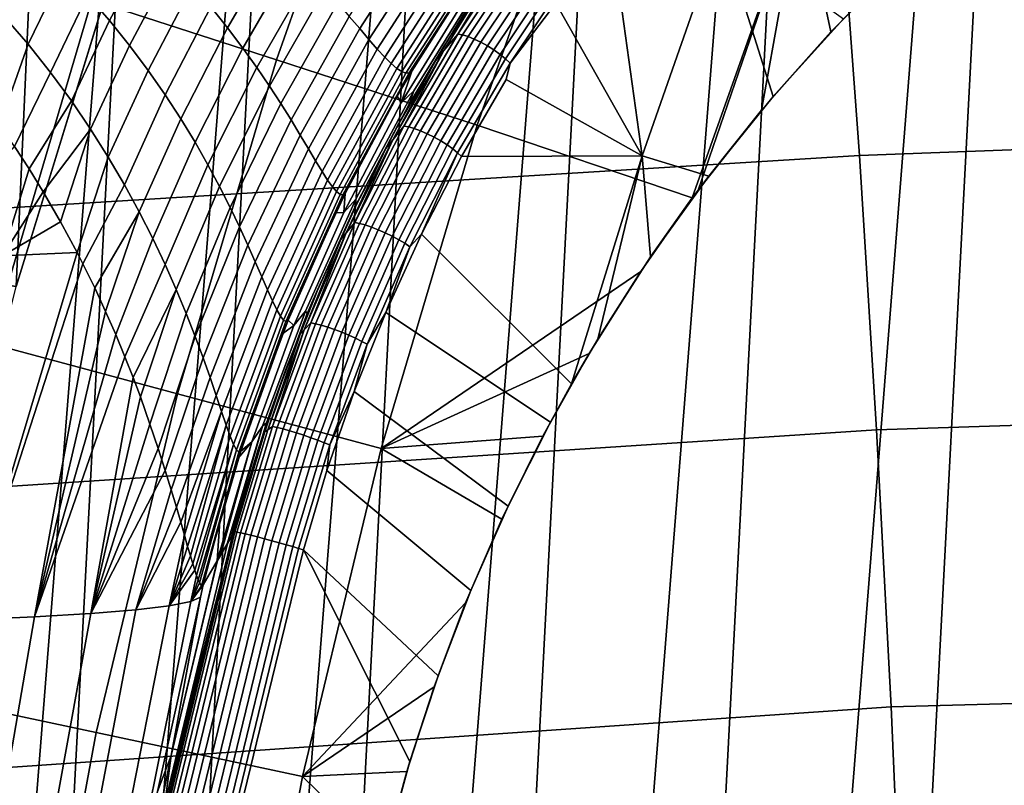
# Model space of a CAD drawing. Header units: metres. Extents: x -167 to 28, y -27 to 27.
# Tile 190 of 256: x -25 to -21.26, y 5.05 to 7.96. Entities that reach past the tile are written whole.
import ezdxf

# ---------------------------------------------------------------- set-up
doc = ezdxf.new("R2010")
doc.units = ezdxf.units.M
doc.layers.add('solid_12_065_021_XXX', color=7, linetype='CONTINUOUS')

msp = doc.modelspace()

# ---------------------------------------------------------------- linework, layer by layer
at = {"layer": 'solid_12_065_021_XXX'}
for points in [[(-21.75247, -15.305375, 0.2), (-20.033514, 17.49522, 0.2), (-19.07415, 18.536488, 0.2)], [(-20.9072, -16.441216, 0.2), (-21.75247, -15.305375, 0.2), (-19.07415, 18.536488, 0.2)], [(-22.53614, -14.126105, 0.2), (-20.936155, 16.404324, 0.2), (-20.033514, 17.49522, 0.2)], [(-21.75247, -15.305375, 0.2), (-22.53614, -14.126105, 0.2), (-20.033514, 17.49522, 0.2)], [(-23.255943, -12.906806, 0.2), (-21.779463, 15.266941, 0.2), (-20.936155, 16.404324, 0.2)], [(-22.53614, -14.126105, 0.2), (-23.255943, -12.906806, 0.2), (-20.936155, 16.404324, 0.2)], [(-23.909811, -11.650984, 0.2), (-22.561016, 14.086345, 0.2), (-21.779463, 15.266941, 0.2)], [(-23.255943, -12.906806, 0.2), (-23.909811, -11.650984, 0.2), (-21.779463, 15.266941, 0.2)], [(-24.495947, -10.362094, 0.2), (-23.278662, 12.865782, 0.2), (-22.561016, 14.086345, 0.2)], [(-23.909811, -11.650984, 0.2), (-24.495947, -10.362094, 0.2), (-22.561016, 14.086345, 0.2)], [(-25.012678, -9.043805, 0.2), (-23.930357, 11.608726, 0.2), (-23.278662, 12.865782, 0.2)], [(-24.495947, -10.362094, 0.2), (-25.012678, -9.043805, 0.2), (-23.278662, 12.865782, 0.2)], [(-25.458511, -7.699915, 0.2), (-24.514219, 10.318798, 0.2), (-23.930357, 11.608726, 0.2)], [(-25.012678, -9.043805, 0.2), (-25.458511, -7.699915, 0.2), (-23.930357, 11.608726, 0.2)], [(-25.375895, 9.12837, 24.5), (-25.350861, 5.580135, 24.5), (-25.011583, 6.944401, 24.5), (-24.853945, 10.466356, 24.5)], [(-24.853945, 10.466356, 24.5), (-25.011583, 6.944401, 24.5), (-24.598927, 8.288352, 24.5)], [(-25.832178, -6.334278, 0.2), (-25.028582, 8.9997, 0.2), (-24.514219, 10.318798, 0.2)], [(-25.458511, -7.699915, 0.2), (-25.832178, -6.334278, 0.2), (-24.514219, 10.318798, 0.2)], [(-24.023161, 7.805598, 130.388458), (-23.581724, 9.052176, 130.388458), (-24.269573, 9.316216, 129.094391), (-24.723885, 8.033278, 129.094391)], [(-23.581724, 9.052176, 130.388458), (-24.023161, 7.805598, 130.388458), (-23.261223, 7.558029, 131.643692), (-22.833788, 8.76507, 131.643692)], [(-22.833788, 8.76507, 131.643692), (-23.261223, 7.558029, 131.643692), (-22.443949, 7.281318, 132.855972), (-22.031298, 8.446167, 132.856903)], [(-15.42038, 8.745305, 154.756088), (-21.884615, 8.474296, 156.488937), (-21.809637, 7.443006, 156.7892), (-15.338956, 7.684256, 155.081985)], [(-22.525576, 8.591108, 133.338745), (-22.335346, 8.295224, 133.706955), (-22.634214, 7.440761, 133.707108), (-22.754358, 8.307992, 133.184845)], [(-25.82233, 8.538386, 111.5), (-24.598921, 8.288366, 111.5), (-25.01158, 6.944411, 111.5), (-26.240234, 7.151709, 111.5)], [(-21.884615, 8.474296, 156.488937), (-28.343317, 8.100273, 158.243866), (-28.271881, 7.044952, 158.530045), (-21.809637, 7.443006, 156.7892)], [(-25.01157, 6.944456, 111), (-24.59893, 8.288329, 111), (-25.634619, 8.477391, 111), (-26.049515, 7.100897, 111)], [(-25.01157, 6.944456, 25), (-26.049515, 7.100897, 25), (-25.634619, 8.477391, 25), (-24.59893, 8.288329, 25)], [(-22.031298, 8.446167, 132.856903), (-22.443949, 7.281318, 132.855972), (-22.422241, 7.310512, 132.871445)], [(-22.031298, 8.446167, 132.856903), (-22.422241, 7.310512, 132.871445), (-22.181839, 7.614151, 133.045273)], [(-22.031298, 8.446167, 132.856903), (-22.181839, 7.614151, 133.045273), (-21.917788, 7.911693, 133.240479)], [(-22.031298, 8.446167, 132.856903), (-21.917788, 7.911693, 133.240479), (-21.629669, 8.200917, 133.457169)], [(-24.585228, 8.338854, 147.226105), (-24.49745, 8.254099, 146.991714), (-24.657064, 7.955008, 147.004669), (-24.739874, 8.050982, 147.235672)], [(-23.500515, 8.349396, 144.912857), (-23.455322, 8.313088, 144.687164), (-23.706911, 7.924065, 144.683273), (-23.746254, 7.970573, 144.907501)], [(-24.080994, 8.331226, 146.29039), (-24.012135, 8.263523, 146.056259), (-24.208582, 7.927197, 146.060699), (-24.271997, 8.006336, 146.292221)], [(-23.455322, 8.313088, 144.687164), (-23.414339, 8.281372, 144.463959), (-23.671577, 7.882555, 144.461273), (-23.706911, 7.924065, 144.683273)], [(-22.962473, 8.020741, 133.050598), (-22.754358, 8.307992, 133.184845), (-22.634214, 7.440761, 133.707108)], [(-24.598927, 8.288352, 24.5), (-25.011583, 6.944401, 24.5), (-25.01157, 6.944456, 25), (-24.59893, 8.288329, 25)], [(-25.01158, 6.944411, 111.5), (-24.598921, 8.288366, 111.5), (-24.59893, 8.288329, 111), (-25.01157, 6.944456, 111)], [(-24.012135, 8.263523, 146.056259), (-23.948856, 8.198303, 145.823364), (-24.150593, 7.850478, 145.8302), (-24.208582, 7.927197, 146.060699)], [(-23.414339, 8.281372, 144.463959), (-23.377365, 8.254498, 144.243408), (-23.640007, 7.846424, 144.241608), (-23.671577, 7.882555, 144.461273)], [(-22.137075, 7.666357, 134.208221), (-22.380863, 7.364515, 134.041794), (-22.634214, 7.440761, 133.707108), (-22.335346, 8.295224, 133.706955)], [(-21.870495, 7.960924, 134.394333), (-22.137075, 7.666357, 134.208221), (-22.335346, 8.295224, 133.706955)], [(-25.110432, 6.72832, 129.094391), (-24.723885, 8.033278, 129.094391), (-25.361612, 8.240487, 127.764793), (-25.758129, 6.90187, 127.764793)], [(-24.925512, 8.243384, 147.698486), (-24.829262, 8.147228, 147.46698), (-24.965807, 7.864793, 147.492172), (-25.057714, 7.971932, 147.719742)], [(-24.49745, 8.254099, 146.991714), (-24.416164, 8.170184, 146.757843), (-24.580561, 7.859669, 146.774078), (-24.657064, 7.955008, 147.004669)], [(-23.377365, 8.254498, 144.243408), (-23.344233, 8.232637, 144.025635), (-23.611979, 7.81599, 144.024414), (-23.640007, 7.846424, 144.241608)], [(-23.344233, 8.232637, 144.025635), (-23.314814, 8.215891, 143.810745), (-23.587294, 7.791518, 143.809784), (-23.611979, 7.81599, 144.024414)], [(-23.114315, 8.234722, 133.104736), (-23.33469, 7.903079, 132.968201), (-23.178299, 8.163626, 133.098633)], [(-23.095913, 8.231816, 133.082336), (-23.316374, 7.900043, 132.94574), (-23.33469, 7.903079, 132.968201), (-23.114315, 8.234722, 133.104736)], [(-23.074734, 8.225393, 133.063385), (-23.295073, 7.893803, 132.92688), (-23.316374, 7.900043, 132.94574), (-23.095913, 8.231816, 133.082336)], [(-23.051575, 8.215695, 133.048615), (-23.271589, 7.884593, 132.912308), (-23.295073, 7.893803, 132.92688), (-23.074734, 8.225393, 133.063385)], [(-23.948856, 8.198303, 145.823364), (-23.890896, 8.135973, 145.591873), (-24.097761, 7.776628, 145.600845), (-24.150593, 7.850478, 145.8302)], [(-23.314814, 8.215891, 143.810745), (-23.289022, 8.204266, 143.59877), (-23.565777, 7.7732, 143.597763), (-23.587294, 7.791518, 143.809784)], [(-23.289022, 8.204266, 143.59877), (-23.266834, 8.197665, 143.389725), (-23.547293, 7.761137, 143.388351), (-23.565777, 7.7732, 143.597763)], [(-23.266834, 8.197665, 143.389725), (-23.24828, 8.195896, 143.183594), (-23.531746, 7.755342, 143.181534), (-23.547293, 7.761137, 143.388351)], [(-23.24828, 8.195896, 143.183594), (-23.233429, 8.198701, 142.98024), (-23.519073, 7.755765, 142.977203), (-23.531746, 7.755342, 143.181534)], [(-23.233429, 8.198701, 142.98024), (-23.22241, 8.205739, 142.779541), (-23.299788, 8.093148, 142.778381), (-23.519073, 7.755765, 142.977203)], [(-23.027309, 8.203088, 133.038559), (-23.246809, 7.872762, 132.902573), (-23.271589, 7.884593, 132.912308), (-23.051575, 8.215695, 133.048615)], [(-23.002855, 8.188047, 133.033615), (-23.221668, 7.858755, 132.898056), (-23.246809, 7.872762, 132.902573), (-23.027309, 8.203088, 133.038559)], [(-22.979134, 8.17114, 133.033966), (-23.197113, 7.843101, 132.898911), (-23.221668, 7.858755, 132.898056), (-23.002855, 8.188047, 133.033615)], [(-22.137075, 7.666357, 134.208221), (-21.870495, 7.960924, 134.394333), (-21.629669, 8.200917, 133.457169), (-21.917788, 7.911693, 133.240479)], [(-24.416164, 8.170184, 146.757843), (-24.341103, 8.087468, 146.524643), (-24.510082, 7.765342, 146.543991), (-24.580561, 7.859669, 146.774078)], [(-23.191584, 8.158012, 133.144913), (-23.386448, 7.859092, 133.027954), (-23.519508, 7.637418, 135.203308), (-23.289536, 8.01513, 135.203964)], [(-23.33469, 7.903079, 132.968201), (-23.387491, 7.840971, 132.970657), (-23.217085, 8.118451, 133.107788), (-23.178299, 8.163626, 133.098633)], [(-23.217085, 8.118451, 133.107788), (-23.386448, 7.859092, 133.027954), (-23.191584, 8.158012, 133.144913)], [(-22.957037, 8.153005, 133.039581), (-23.174072, 7.82639, 132.905121), (-23.197113, 7.843101, 132.898911), (-22.979134, 8.17114, 133.033966)], [(-22.937403, 8.134324, 133.050278), (-23.153412, 7.809253, 132.916443), (-23.174072, 7.82639, 132.905121), (-22.957037, 8.153005, 133.039581)], [(-24.829262, 8.147228, 147.46698), (-24.739874, 8.050982, 147.235672), (-24.880539, 7.757303, 147.264709), (-24.965807, 7.864793, 147.492172)], [(-23.890896, 8.135973, 145.591873), (-23.837984, 8.076956, 145.361969), (-24.049818, 7.706125, 145.372757), (-24.097761, 7.776628, 145.600845)], [(-23.387491, 7.840971, 132.970657), (-23.41959, 7.801589, 132.984863), (-23.386448, 7.859092, 133.027954), (-23.217085, 8.118451, 133.107788)], [(-22.920969, 8.115805, 133.065628), (-23.135914, 7.792336, 132.932449), (-23.153412, 7.809253, 132.916443), (-22.937403, 8.134324, 133.050278)], [(-22.920969, 8.115805, 133.065628), (-22.962473, 8.020741, 133.050598), (-23.135914, 7.792336, 132.932449)], [(-24.341103, 8.087468, 146.524643), (-24.271997, 8.006336, 146.292221), (-24.445364, 7.672437, 146.314453), (-24.510082, 7.765342, 146.543991)], [(-23.837984, 8.076956, 145.361969), (-23.78986, 8.021677, 145.133774), (-24.0065, 7.639461, 145.146057), (-24.049818, 7.706125, 145.372757)], [(-23.548849, 7.642276, 140.251816), (-23.509256, 7.762266, 142.775192), (-23.299788, 8.093148, 142.778381), (-23.303438, 8.042641, 140.254578)], [(-23.303438, 8.042641, 140.254578), (-23.255165, 8.083991, 137.729553), (-23.501673, 7.688237, 137.727829), (-23.548849, 7.642276, 140.251816)], [(-23.519508, 7.637418, 135.203308), (-23.501673, 7.688237, 137.727829), (-23.255165, 8.083991, 137.729553), (-23.289536, 8.01513, 135.203964)], [(-23.299788, 8.093148, 142.778381), (-23.509256, 7.762266, 142.775192), (-23.519073, 7.755765, 142.977203)], [(-24.739874, 8.050982, 147.235672), (-24.657064, 7.955008, 147.004669), (-24.801615, 7.649831, 147.037415), (-24.880539, 7.757303, 147.264709)], [(-24.39875, 6.537626, 130.388458), (-24.023161, 7.805598, 130.388458), (-24.723885, 8.033278, 129.094391), (-25.110432, 6.72832, 129.094391)], [(-24.271997, 8.006336, 146.292221), (-24.208582, 7.927197, 146.060699), (-24.386135, 7.581389, 146.085556), (-24.445364, 7.672437, 146.314453)], [(-23.78986, 8.021677, 145.133774), (-23.746254, 7.970573, 144.907501), (-23.967533, 7.577152, 144.920853), (-24.0065, 7.639461, 145.146057)], [(-23.135914, 7.792336, 132.932449), (-22.962473, 8.020741, 133.050598), (-22.634214, 7.440761, 133.707108), (-23.150812, 7.730511, 132.935333)], [(-25.057714, 7.971932, 147.719742), (-24.965807, 7.864793, 147.492172), (-25.074722, 7.559302, 147.499924), (-25.163097, 7.678951, 147.725372)], [(-23.746254, 7.970573, 144.907501), (-23.706911, 7.924065, 144.683273), (-23.932653, 7.519717, 144.697266), (-23.967533, 7.577152, 144.920853)], [(-24.657064, 7.955008, 147.004669), (-24.580561, 7.859669, 146.774078), (-24.728754, 7.542758, 146.810349), (-24.801615, 7.649831, 147.037415)], [(-24.208582, 7.927197, 146.060699), (-24.150593, 7.850478, 145.8302), (-24.332132, 7.492661, 145.857361), (-24.386135, 7.581389, 146.085556)], [(-23.706911, 7.924065, 144.683273), (-23.671577, 7.882555, 144.461273), (-23.901596, 7.467677, 144.475403), (-23.932653, 7.519717, 144.697266)], [(-23.33469, 7.903079, 132.968201), (-23.539043, 7.553847, 132.850494), (-23.387491, 7.840971, 132.970657)], [(-23.316374, 7.900043, 132.94574), (-23.520823, 7.550648, 132.827988), (-23.539043, 7.553847, 132.850494), (-23.33469, 7.903079, 132.968201)], [(-23.295073, 7.893803, 132.92688), (-23.499414, 7.544593, 132.809174), (-23.520823, 7.550648, 132.827988), (-23.316374, 7.900043, 132.94574)], [(-23.271589, 7.884593, 132.912308), (-23.475624, 7.535908, 132.794785), (-23.499414, 7.544593, 132.809174), (-23.295073, 7.893803, 132.92688)], [(-22.380863, 7.364515, 134.041794), (-22.137075, 7.666357, 134.208221), (-21.917788, 7.911693, 133.240479), (-22.181839, 7.614151, 133.045273)], [(-24.965807, 7.864793, 147.492172), (-24.880539, 7.757303, 147.264709), (-25.017529, 7.476663, 147.344543), (-25.074722, 7.559302, 147.499924)], [(-24.580561, 7.859669, 146.774078), (-24.510082, 7.765342, 146.543991), (-24.661674, 7.436479, 146.583527), (-24.728754, 7.542758, 146.810349)], [(-23.671577, 7.882555, 144.461273), (-23.640007, 7.846424, 144.241608), (-23.874094, 7.421546, 144.255386), (-23.901596, 7.467677, 144.475403)], [(-23.386448, 7.859092, 133.027954), (-23.562084, 7.557468, 132.929276), (-23.725172, 7.245939, 135.202698), (-23.519508, 7.637418, 135.203308)], [(-23.41959, 7.801589, 132.984863), (-23.562084, 7.557468, 132.929276), (-23.386448, 7.859092, 133.027954)], [(-23.246809, 7.872762, 132.902573), (-23.45035, 7.524921, 132.785339), (-23.475624, 7.535908, 132.794785), (-23.271589, 7.884593, 132.912308)], [(-23.221668, 7.858755, 132.898056), (-23.424545, 7.512048, 132.781189), (-23.45035, 7.524921, 132.785339), (-23.246809, 7.872762, 132.902573)], [(-23.197113, 7.843101, 132.898911), (-23.399183, 7.497773, 132.782516), (-23.424545, 7.512048, 132.781189), (-23.221668, 7.858755, 132.898056)], [(-24.150593, 7.850478, 145.8302), (-24.097761, 7.776628, 145.600845), (-24.283089, 7.406749, 145.629929), (-24.332132, 7.492661, 145.857361)], [(-23.640007, 7.846424, 144.241608), (-23.611979, 7.81599, 144.024414), (-23.849897, 7.381808, 144.037308), (-23.874094, 7.421546, 144.255386)], [(-23.611979, 7.81599, 144.024414), (-23.587294, 7.791518, 143.809784), (-23.828762, 7.348912, 143.821228), (-23.849897, 7.381808, 144.037308)], [(-23.387491, 7.840971, 132.970657), (-23.58149, 7.502194, 132.860504), (-23.41959, 7.801589, 132.984863)], [(-23.539043, 7.553847, 132.850494), (-23.58149, 7.502194, 132.860504), (-23.387491, 7.840971, 132.970657)], [(-23.174072, 7.82639, 132.905121), (-23.375223, 7.482635, 132.789261), (-23.399183, 7.497773, 132.782516), (-23.197113, 7.843101, 132.898911)], [(-23.153412, 7.809253, 132.916443), (-23.353565, 7.467205, 132.801163), (-23.375223, 7.482635, 132.789261), (-23.174072, 7.82639, 132.905121)], [(-24.023161, 7.805598, 130.388458), (-24.39875, 6.537626, 130.388458), (-23.624901, 6.330273, 131.643692), (-23.261223, 7.558029, 131.643692)], [(-24.097761, 7.776628, 145.600845), (-24.049818, 7.706125, 145.372757), (-24.238743, 7.324183, 145.403336), (-24.283089, 7.406749, 145.629929)], [(-23.587294, 7.791518, 143.809784), (-23.565777, 7.7732, 143.597763), (-23.810461, 7.323254, 143.607208), (-23.828762, 7.348912, 143.821228)], [(-23.58149, 7.502194, 132.860504), (-23.607386, 7.469473, 132.87915), (-23.562084, 7.557468, 132.929276), (-23.41959, 7.801589, 132.984863)], [(-23.135914, 7.792336, 132.932449), (-23.335028, 7.452065, 132.817764), (-23.353565, 7.467205, 132.801163), (-23.153412, 7.809253, 132.916443)], [(-23.335028, 7.452065, 132.817764), (-23.135914, 7.792336, 132.932449), (-23.150812, 7.730511, 132.935333), (-23.32041, 7.438033, 132.838226)], [(-24.801615, 7.649831, 147.037415), (-24.961897, 7.391403, 147.184875), (-25.017529, 7.476663, 147.344543), (-24.880539, 7.757303, 147.264709)], [(-24.510082, 7.765342, 146.543991), (-24.445364, 7.672437, 146.314453), (-24.600107, 7.331429, 146.356979), (-24.661674, 7.436479, 146.583527)], [(-23.565777, 7.7732, 143.597763), (-23.547293, 7.761137, 143.388351), (-23.794788, 7.30516, 143.395248), (-23.810461, 7.323254, 143.607208)], [(-23.547293, 7.761137, 143.388351), (-23.531746, 7.755342, 143.181534), (-23.781563, 7.294883, 143.185333), (-23.794788, 7.30516, 143.395248)], [(-23.531746, 7.755342, 143.181534), (-23.519073, 7.755765, 142.977203), (-23.770622, 7.292606, 142.977386), (-23.781563, 7.294883, 143.185333)], [(-23.519073, 7.755765, 142.977203), (-23.509256, 7.762266, 142.775192), (-23.56432, 7.667983, 142.774353), (-23.770622, 7.292606, 142.977386)], [(-23.548849, 7.642276, 140.251816), (-23.56432, 7.667983, 142.774353), (-23.509256, 7.762266, 142.775192)], [(-24.049818, 7.706125, 145.372757), (-24.0065, 7.639461, 145.146057), (-24.198832, 7.245525, 145.177597), (-24.238743, 7.324183, 145.403336)], [(-23.32041, 7.438033, 132.838226), (-23.150812, 7.730511, 132.935333), (-22.634214, 7.440761, 133.707108)], [(-24.445364, 7.672437, 146.314453), (-24.386135, 7.581389, 146.085556), (-24.543783, 7.228066, 146.130692), (-24.600107, 7.331429, 146.356979)], [(-23.56432, 7.667983, 142.774353), (-23.761847, 7.298423, 142.771301), (-23.770622, 7.292606, 142.977386)], [(-23.548849, 7.642276, 140.251816), (-23.501673, 7.688237, 137.727829), (-23.721291, 7.276951, 137.726257), (-23.766863, 7.226356, 140.249359)], [(-23.766863, 7.226356, 140.249359), (-23.761847, 7.298423, 142.771301), (-23.56432, 7.667983, 142.774353), (-23.548849, 7.642276, 140.251816)], [(-23.725172, 7.245939, 135.202698), (-23.721291, 7.276951, 137.726257), (-23.501673, 7.688237, 137.727829), (-23.519508, 7.637418, 135.203308)], [(-15.338956, 7.684256, 155.081985), (-21.809637, 7.443006, 156.7892), (-21.744404, 6.400637, 157.050323), (-15.268107, 6.610474, 155.365524)], [(-24.728754, 7.542758, 146.810349), (-24.908045, 7.303982, 147.021301), (-24.961897, 7.391403, 147.184875), (-24.801615, 7.649831, 147.037415)], [(-24.0065, 7.639461, 145.146057), (-23.967533, 7.577152, 144.920853), (-24.163092, 7.171372, 144.95282), (-24.198832, 7.245525, 145.177597)], [(-22.380863, 7.364515, 134.041794), (-22.181839, 7.614151, 133.045273), (-22.422241, 7.310512, 132.871445)], [(-24.386135, 7.581389, 146.085556), (-24.332132, 7.492661, 145.857361), (-24.492441, 7.126891, 145.904694), (-24.543783, 7.228066, 146.130692)], [(-23.967533, 7.577152, 144.920853), (-23.932653, 7.519717, 144.697266), (-24.131264, 7.102347, 144.729034), (-24.163092, 7.171372, 144.95282)], [(-23.539043, 7.553847, 132.850494), (-23.725527, 7.188062, 132.753571), (-23.58149, 7.502194, 132.860504)], [(-23.520823, 7.550648, 132.827988), (-23.707405, 7.184667, 132.731018), (-23.725527, 7.188062, 132.753571), (-23.539043, 7.553847, 132.850494)], [(-23.607386, 7.469473, 132.87915), (-23.719656, 7.253249, 132.848083), (-23.725172, 7.245939, 135.202698), (-23.562084, 7.557468, 132.929276)], [(-23.261223, 7.558029, 131.643692), (-23.624901, 6.330273, 131.643692), (-22.639875, 7.002413, 132.718506), (-22.443949, 7.281318, 132.855972)], [(-24.728754, 7.542758, 146.810349), (-24.842524, 7.191088, 146.808823), (-24.908045, 7.303982, 147.021301)], [(-24.728754, 7.542758, 146.810349), (-24.661674, 7.436479, 146.583527), (-24.779844, 7.074267, 146.588379), (-24.842524, 7.191088, 146.808823)], [(-23.932653, 7.519717, 144.697266), (-23.901596, 7.467677, 144.475403), (-24.103085, 7.039097, 144.506302), (-24.131264, 7.102347, 144.729034)], [(-23.499414, 7.544593, 132.809174), (-23.685902, 7.178797, 132.71225), (-23.707405, 7.184667, 132.731018), (-23.520823, 7.550648, 132.827988)], [(-23.475624, 7.535908, 132.794785), (-23.661825, 7.170671, 132.697998), (-23.685902, 7.178797, 132.71225), (-23.499414, 7.544593, 132.809174)], [(-23.45035, 7.524921, 132.785339), (-23.636087, 7.160598, 132.688797), (-23.661825, 7.170671, 132.697998), (-23.475624, 7.535908, 132.794785)], [(-23.424545, 7.512048, 132.781189), (-23.609655, 7.148956, 132.684982), (-23.636087, 7.160598, 132.688797), (-23.45035, 7.524921, 132.785339)], [(-24.332132, 7.492661, 145.857361), (-24.283089, 7.406749, 145.629929), (-24.445824, 7.028442, 145.67897), (-24.492441, 7.126891, 145.904694)], [(-23.58149, 7.502194, 132.860504), (-23.75864, 7.148277, 132.769897), (-23.607386, 7.469473, 132.87915)], [(-23.725527, 7.188062, 132.753571), (-23.75864, 7.148277, 132.769897), (-23.58149, 7.502194, 132.860504)], [(-23.399183, 7.497773, 132.782516), (-23.583527, 7.136185, 132.686707), (-23.609655, 7.148956, 132.684982), (-23.424545, 7.512048, 132.781189)], [(-23.375223, 7.482635, 132.789261), (-23.558689, 7.122767, 132.693909), (-23.583527, 7.136185, 132.686707), (-23.399183, 7.497773, 132.782516)], [(-23.353565, 7.467205, 132.801163), (-23.536079, 7.109207, 132.706299), (-23.558689, 7.122767, 132.693909), (-23.375223, 7.482635, 132.789261)], [(-21.809637, 7.443006, 156.7892), (-28.271881, 7.044952, 158.530045), (-28.210402, 5.979161, 158.776154), (-21.744404, 6.400637, 157.050323)], [(-24.961897, 7.391403, 147.184875), (-25.063219, 7.061312, 147.198914), (-25.383867, 7.050473, 147.790558), (-25.017529, 7.476663, 147.344543)], [(-23.901596, 7.467677, 144.475403), (-23.874094, 7.421546, 144.255386), (-24.078293, 6.982283, 144.284698), (-24.103085, 7.039097, 144.506302)], [(-23.75864, 7.148277, 132.769897), (-23.778936, 7.123055, 132.792236), (-23.719656, 7.253249, 132.848083), (-23.607386, 7.469473, 132.87915)], [(-23.335028, 7.452065, 132.817764), (-23.516548, 7.096018, 132.723419), (-23.536079, 7.109207, 132.706299), (-23.353565, 7.467205, 132.801163)], [(-23.335028, 7.452065, 132.817764), (-23.472504, 7.143244, 132.758377), (-23.516548, 7.096018, 132.723419)], [(-23.335028, 7.452065, 132.817764), (-23.32041, 7.438033, 132.838226), (-23.472504, 7.143244, 132.758377)], [(-23.472504, 7.143244, 132.758377), (-23.32041, 7.438033, 132.838226), (-22.634214, 7.440761, 133.707108), (-22.902315, 6.575415, 133.704971)], [(-22.802694, 6.745315, 133.766571), (-22.902315, 6.575415, 133.704971), (-22.634214, 7.440761, 133.707108)], [(-22.602312, 7.057294, 133.894836), (-22.802694, 6.745315, 133.766571), (-22.634214, 7.440761, 133.707108)], [(-22.380863, 7.364515, 134.041794), (-22.602312, 7.057294, 133.894836), (-22.634214, 7.440761, 133.707108)], [(-24.661674, 7.436479, 146.583527), (-24.600107, 7.331429, 146.356979), (-24.757818, 7.030979, 146.506271), (-24.779844, 7.074267, 146.588379)], [(-24.283089, 7.406749, 145.629929), (-24.238743, 7.324183, 145.403336), (-24.403679, 6.933305, 145.453491), (-24.445824, 7.028442, 145.67897)], [(-23.874094, 7.421546, 144.255386), (-23.849897, 7.381808, 144.037308), (-24.056631, 6.932564, 144.064255), (-24.078293, 6.982283, 144.284698)], [(-24.961897, 7.391403, 147.184875), (-24.908045, 7.303982, 147.021301), (-25.063219, 7.061312, 147.198914)], [(-23.849897, 7.381808, 144.037308), (-23.828762, 7.348912, 143.821228), (-24.037846, 6.890592, 143.845032), (-24.056631, 6.932564, 144.064255)], [(-24.543783, 7.228066, 146.130692), (-24.713083, 6.939622, 146.331314), (-24.757818, 7.030979, 146.506271), (-24.600107, 7.331429, 146.356979)], [(-23.828762, 7.348912, 143.821228), (-23.810461, 7.323254, 143.607208), (-24.021685, 6.856989, 143.62706), (-24.037846, 6.890592, 143.845032)], [(-22.602312, 7.057294, 133.894836), (-22.380863, 7.364515, 134.041794), (-22.422241, 7.310512, 132.871445), (-22.443949, 7.281318, 132.855972)], [(-24.908045, 7.303982, 147.021301), (-24.842524, 7.191088, 146.808823), (-25.063219, 7.061312, 147.198914)], [(-24.238743, 7.324183, 145.403336), (-24.198832, 7.245525, 145.177597), (-24.365761, 6.842112, 145.228256), (-24.403679, 6.933305, 145.453491)], [(-23.810461, 7.323254, 143.607208), (-23.794788, 7.30516, 143.395248), (-24.007914, 6.832333, 143.410355), (-24.021685, 6.856989, 143.62706)], [(-23.794788, 7.30516, 143.395248), (-23.781563, 7.294883, 143.185333), (-23.996305, 6.81714, 143.194946), (-24.007914, 6.832333, 143.410355)], [(-23.781563, 7.294883, 143.185333), (-23.770622, 7.292606, 142.977386), (-23.986647, 6.811861, 142.980804), (-23.996305, 6.81714, 143.194946)], [(-23.761847, 7.298423, 142.771301), (-23.797781, 7.224989, 142.770737), (-23.986647, 6.811861, 142.980804)], [(-23.770622, 7.292606, 142.977386), (-23.761847, 7.298423, 142.771301), (-23.986647, 6.811861, 142.980804)], [(-23.766863, 7.226356, 140.249359), (-23.797781, 7.224989, 142.770737), (-23.761847, 7.298423, 142.771301)], [(-23.766863, 7.226356, 140.249359), (-23.721291, 7.276951, 137.726257), (-23.91304, 6.851957, 137.724884), (-23.956499, 6.796753, 140.247177)], [(-23.905706, 6.842255, 135.202164), (-23.91304, 6.851957, 137.724884), (-23.721291, 7.276951, 137.726257), (-23.725172, 7.245939, 135.202698)], [(-23.719656, 7.253249, 132.848083), (-23.860142, 6.946373, 132.783646), (-23.905706, 6.842255, 135.202164), (-23.725172, 7.245939, 135.202698)], [(-23.778936, 7.123055, 132.792236), (-23.860142, 6.946373, 132.783646), (-23.719656, 7.253249, 132.848083)], [(-22.802694, 6.745315, 133.766571), (-22.602312, 7.057294, 133.894836), (-22.443949, 7.281318, 132.855972), (-22.639875, 7.002413, 132.718506)], [(-24.543783, 7.228066, 146.130692), (-24.67169, 6.850451, 146.158066), (-24.713083, 6.939622, 146.331314)], [(-24.543783, 7.228066, 146.130692), (-24.492441, 7.126891, 145.904694), (-24.633322, 6.762515, 145.985306), (-24.67169, 6.850451, 146.158066)], [(-24.198832, 7.245525, 145.177597), (-24.163092, 7.171372, 144.95282), (-24.331818, 6.755543, 145.003235), (-24.365761, 6.842112, 145.228256)], [(-23.797781, 7.224989, 142.770737), (-23.978746, 6.816852, 142.767899), (-23.986647, 6.811861, 142.980804)], [(-23.956499, 6.796753, 140.247177), (-23.978746, 6.816852, 142.767899), (-23.797781, 7.224989, 142.770737), (-23.766863, 7.226356, 140.249359)], [(-24.842524, 7.191088, 146.808823), (-24.779844, 7.074267, 146.588379), (-25.063219, 7.061312, 147.198914)], [(-23.725527, 7.188062, 132.753571), (-23.892282, 6.807364, 132.679214), (-23.75864, 7.148277, 132.769897)], [(-23.707405, 7.184667, 132.731018), (-23.87426, 6.803742, 132.656601), (-23.892282, 6.807364, 132.679214), (-23.725527, 7.188062, 132.753571)], [(-23.685902, 7.178797, 132.71225), (-23.852674, 6.798058, 132.637894), (-23.87426, 6.803742, 132.656601), (-23.707405, 7.184667, 132.731018)], [(-23.661825, 7.170671, 132.697998), (-23.828341, 6.790524, 132.623749), (-23.852674, 6.798058, 132.637894), (-23.685902, 7.178797, 132.71225)], [(-24.163092, 7.171372, 144.95282), (-24.131264, 7.102347, 144.729034), (-24.301611, 6.674333, 144.778412), (-24.331818, 6.755543, 145.003235)], [(-23.75864, 7.148277, 132.769897), (-23.917294, 6.780754, 132.700378), (-23.778936, 7.123055, 132.792236)], [(-23.892282, 6.807364, 132.679214), (-23.917294, 6.780754, 132.700378), (-23.75864, 7.148277, 132.769897)], [(-23.636087, 7.160598, 132.688797), (-23.802174, 6.781426, 132.614746), (-23.828341, 6.790524, 132.623749), (-23.661825, 7.170671, 132.697998)], [(-23.609655, 7.148956, 132.684982), (-23.775164, 6.771107, 132.611191), (-23.802174, 6.781426, 132.614746), (-23.636087, 7.160598, 132.688797)], [(-23.583527, 7.136185, 132.686707), (-23.748327, 6.759955, 132.61322), (-23.775164, 6.771107, 132.611191), (-23.609655, 7.148956, 132.684982)], [(-22.982691, 6.429793, 133.656555), (-23.608135, 6.845972, 132.695023), (-23.472504, 7.143244, 132.758377), (-22.902315, 6.575415, 133.704971)], [(-23.516548, 7.096018, 132.723419), (-23.472504, 7.143244, 132.758377), (-23.608135, 6.845972, 132.695023)], [(-24.445824, 7.028442, 145.67897), (-24.598536, 6.678339, 145.816925), (-24.633322, 6.762515, 145.985306), (-24.492441, 7.126891, 145.904694)], [(-23.917294, 6.780754, 132.700378), (-23.932707, 6.763801, 132.725571), (-23.860142, 6.946373, 132.783646), (-23.778936, 7.123055, 132.792236)], [(-23.558689, 7.122767, 132.693909), (-23.722677, 6.748392, 132.620773), (-23.748327, 6.759955, 132.61322), (-23.583527, 7.136185, 132.686707)], [(-23.536079, 7.109207, 132.706299), (-23.699181, 6.736853, 132.63356), (-23.722677, 6.748392, 132.620773), (-23.558689, 7.122767, 132.693909)], [(-23.516548, 7.096018, 132.723419), (-23.678726, 6.725774, 132.651108), (-23.699181, 6.736853, 132.63356), (-23.536079, 7.109207, 132.706299)], [(-25.490738, 5.668487, 147.358505), (-25.063219, 7.061312, 147.198914), (-24.779844, 7.074267, 146.588379), (-25.196039, 5.679388, 146.745667)], [(-25.196039, 5.679388, 146.745667), (-24.779844, 7.074267, 146.588379), (-24.757818, 7.030979, 146.506271)], [(-24.131264, 7.102347, 144.729034), (-24.103085, 7.039097, 144.506302), (-24.274899, 6.599258, 144.553787), (-24.301611, 6.674333, 144.778412)], [(-23.516548, 7.096018, 132.723419), (-23.608135, 6.845972, 132.695023), (-23.678726, 6.725774, 132.651108)], [(-24.941257, 5.691236, 146.11377), (-25.196039, 5.679388, 146.745667), (-24.757818, 7.030979, 146.506271), (-24.713083, 6.939622, 146.331314)], [(-24.403679, 6.933305, 145.453491), (-24.567493, 6.599722, 145.655823), (-24.598536, 6.678339, 145.816925), (-24.445824, 7.028442, 145.67897)], [(-24.103085, 7.039097, 144.506302), (-24.078293, 6.982283, 144.284698), (-24.251442, 6.531136, 144.329346), (-24.274899, 6.599258, 144.553787)], [(-23.624901, 6.330273, 131.643692), (-22.835871, 6.690963, 132.585709), (-22.639875, 7.002413, 132.718506)], [(-22.902315, 6.575415, 133.704971), (-22.802694, 6.745315, 133.766571), (-22.639875, 7.002413, 132.718506), (-22.835871, 6.690963, 132.585709)], [(-24.078293, 6.982283, 144.284698), (-24.056631, 6.932564, 144.064255), (-24.231005, 6.470816, 144.105087), (-24.251442, 6.531136, 144.329346)], [(-24.941257, 5.691236, 146.11377), (-24.713083, 6.939622, 146.331314), (-24.67169, 6.850451, 146.158066)], [(-24.403679, 6.933305, 145.453491), (-24.539652, 6.525653, 145.500504), (-24.567493, 6.599722, 145.655823)], [(-24.403679, 6.933305, 145.453491), (-24.365761, 6.842112, 145.228256), (-24.503033, 6.422791, 145.277344), (-24.539652, 6.525653, 145.500504)], [(-24.056631, 6.932564, 144.064255), (-24.037846, 6.890592, 143.845032), (-24.21335, 6.419168, 143.881027), (-24.231005, 6.470816, 144.105087)], [(-23.860142, 6.946373, 132.783646), (-23.984114, 6.637238, 132.735535), (-24.060392, 6.427977, 135.201706), (-23.905706, 6.842255, 135.202164)], [(-23.932707, 6.763801, 132.725571), (-23.984114, 6.637238, 132.735535), (-23.860142, 6.946373, 132.783646)], [(-24.037846, 6.890592, 143.845032), (-24.021685, 6.856989, 143.62706), (-24.198244, 6.377061, 143.657196), (-24.21335, 6.419168, 143.881027)], [(-24.941257, 5.691236, 146.11377), (-24.67169, 6.850451, 146.158066), (-24.633322, 6.762515, 145.985306)], [(-24.365761, 6.842112, 145.228256), (-24.331818, 6.755543, 145.003235), (-24.471792, 6.33002, 145.065903), (-24.503033, 6.422791, 145.277344)], [(-24.021685, 6.856989, 143.62706), (-24.007914, 6.832333, 143.410355), (-24.185455, 6.345347, 143.433609), (-24.198244, 6.377061, 143.657196)], [(-23.956499, 6.796753, 140.247177), (-23.91304, 6.851957, 137.724884), (-24.076073, 6.41514, 137.723679), (-24.116905, 6.355402, 140.245316)], [(-24.060392, 6.427977, 135.201706), (-24.076073, 6.41514, 137.723679), (-23.91304, 6.851957, 137.724884), (-23.905706, 6.842255, 135.202164)], [(-23.143118, 6.111565, 133.564224), (-23.727776, 6.546761, 132.647766), (-23.608135, 6.845972, 132.695023), (-22.982691, 6.429793, 133.656555)], [(-23.678726, 6.725774, 132.651108), (-23.608135, 6.845972, 132.695023), (-23.727776, 6.546761, 132.647766)], [(-24.007914, 6.832333, 143.410355), (-23.996305, 6.81714, 143.194946), (-24.174755, 6.324835, 143.210342), (-24.185455, 6.345347, 143.433609)], [(-23.996305, 6.81714, 143.194946), (-23.986647, 6.811861, 142.980804), (-24.165916, 6.316268, 142.987442), (-24.174755, 6.324835, 143.210342)], [(-23.978746, 6.816852, 142.767899), (-23.998974, 6.766437, 142.767578), (-24.165916, 6.316268, 142.987442)], [(-23.986647, 6.811861, 142.980804), (-23.978746, 6.816852, 142.767899), (-24.165916, 6.316268, 142.987442)], [(-23.892282, 6.807364, 132.679214), (-24.037533, 6.413806, 132.628983), (-23.917294, 6.780754, 132.700378)], [(-23.87426, 6.803742, 132.656601), (-24.019604, 6.409931, 132.606339), (-24.037533, 6.413806, 132.628983), (-23.892282, 6.807364, 132.679214)], [(-23.956499, 6.796753, 140.247177), (-23.998974, 6.766437, 142.767578), (-23.978746, 6.816852, 142.767899)], [(-23.998974, 6.766437, 142.767578), (-24.158718, 6.320294, 142.765015), (-24.165916, 6.316268, 142.987442)], [(-24.116905, 6.355402, 140.245316), (-24.158718, 6.320294, 142.765015), (-23.998974, 6.766437, 142.767578), (-23.956499, 6.796753, 140.247177)], [(-23.917294, 6.780754, 132.700378), (-24.055883, 6.401487, 132.653351), (-23.932707, 6.763801, 132.725571)], [(-24.037533, 6.413806, 132.628983), (-24.055883, 6.401487, 132.653351), (-23.917294, 6.780754, 132.700378)], [(-23.852674, 6.798058, 132.637894), (-23.99795, 6.404432, 132.587646), (-24.019604, 6.409931, 132.606339), (-23.87426, 6.803742, 132.656601)], [(-23.828341, 6.790524, 132.623749), (-23.973387, 6.397518, 132.573593), (-23.99795, 6.404432, 132.587646), (-23.852674, 6.798058, 132.637894)], [(-23.802174, 6.781426, 132.614746), (-23.94684, 6.389449, 132.564713), (-23.973387, 6.397518, 132.573593), (-23.828341, 6.790524, 132.623749)], [(-23.775164, 6.771107, 132.611191), (-23.919313, 6.380529, 132.561325), (-23.94684, 6.389449, 132.564713), (-23.802174, 6.781426, 132.614746)], [(-23.748327, 6.759955, 132.61322), (-23.891844, 6.371096, 132.563583), (-23.919313, 6.380529, 132.561325), (-23.775164, 6.771107, 132.611191)], [(-24.941257, 5.691236, 146.11377), (-24.633322, 6.762515, 145.985306), (-24.598536, 6.678339, 145.816925)], [(-24.331818, 6.755543, 145.003235), (-24.301611, 6.674333, 144.778412), (-24.445166, 6.246821, 144.865601), (-24.471792, 6.33002, 145.065903)], [(-24.055883, 6.401487, 132.653351), (-24.067251, 6.393461, 132.68042), (-23.984114, 6.637238, 132.735535), (-23.932707, 6.763801, 132.725571)], [(-23.722677, 6.748392, 132.620773), (-23.865467, 6.361505, 132.571396), (-23.891844, 6.371096, 132.563583), (-23.748327, 6.759955, 132.61322)], [(-23.699181, 6.736853, 132.63356), (-23.841177, 6.352116, 132.584457), (-23.865467, 6.361505, 132.571396), (-23.722677, 6.748392, 132.620773)], [(-23.678726, 6.725774, 132.651108), (-23.819893, 6.343286, 132.60228), (-23.841177, 6.352116, 132.584457), (-23.699181, 6.736853, 132.63356)], [(-24.707466, 5.251734, 130.388458), (-24.39875, 6.537626, 130.388458), (-25.110432, 6.72832, 129.094391), (-25.428152, 5.404921, 129.094391)], [(-23.678726, 6.725774, 132.651108), (-23.727776, 6.546761, 132.647766), (-23.819893, 6.343286, 132.60228)], [(-24.727861, 5.704059, 145.465363), (-24.941257, 5.691236, 146.11377), (-24.598536, 6.678339, 145.816925), (-24.567493, 6.599722, 145.655823)], [(-24.274899, 6.599258, 144.553787), (-24.422411, 6.172726, 144.675552), (-24.445166, 6.246821, 144.865601), (-24.301611, 6.674333, 144.778412)], [(-23.624901, 6.330273, 131.643692), (-23.011152, 6.377347, 132.472412), (-22.835871, 6.690963, 132.585709)], [(-22.982691, 6.429793, 133.656555), (-22.902315, 6.575415, 133.704971), (-22.835871, 6.690963, 132.585709), (-23.011152, 6.377347, 132.472412)], [(-23.984114, 6.637238, 132.735535), (-24.09201, 6.326353, 132.703308), (-24.188356, 6.005179, 135.146805), (-24.060392, 6.427977, 135.201706)], [(-24.067251, 6.393461, 132.68042), (-24.09201, 6.326353, 132.703308), (-23.984114, 6.637238, 132.735535)], [(-24.727861, 5.704059, 145.465363), (-24.567493, 6.599722, 145.655823), (-24.539652, 6.525653, 145.500504)], [(-24.251442, 6.531136, 144.329346), (-24.40299, 6.107493, 144.495682), (-24.422411, 6.172726, 144.675552), (-24.274899, 6.599258, 144.553787)], [(-15.268107, 6.610474, 155.365524), (-21.744404, 6.400637, 157.050323), (-21.689001, 5.348721, 157.271988), (-15.207942, 5.525727, 155.606277)], [(-23.285143, 5.790357, 133.488831), (-23.831812, 6.246375, 132.616165), (-23.727776, 6.546761, 132.647766), (-23.143118, 6.111565, 133.564224)], [(-23.819893, 6.343286, 132.60228), (-23.727776, 6.546761, 132.647766), (-23.831812, 6.246375, 132.616165)], [(-24.727861, 5.704059, 145.465363), (-24.539652, 6.525653, 145.500504), (-24.503033, 6.422791, 145.277344)], [(-24.39875, 6.537626, 130.388458), (-24.707466, 5.251734, 130.388458), (-23.923824, 5.085166, 131.643692), (-23.624901, 6.330273, 131.643692)], [(-24.231005, 6.470816, 144.105087), (-24.386433, 6.050306, 144.325256), (-24.40299, 6.107493, 144.495682), (-24.251442, 6.531136, 144.329346)], [(-24.231005, 6.470816, 144.105087), (-24.372263, 6.001071, 144.164108), (-24.386433, 6.050306, 144.325256)], [(-24.21335, 6.419168, 143.881027), (-24.360155, 5.958513, 144.010864), (-24.372263, 6.001071, 144.164108), (-24.231005, 6.470816, 144.105087)], [(-21.744404, 6.400637, 157.050323), (-28.210402, 5.979161, 158.776154), (-28.158962, 4.904449, 158.981903), (-21.689001, 5.348721, 157.271988)], [(-24.727861, 5.704059, 145.465363), (-24.503033, 6.422791, 145.277344), (-24.471792, 6.33002, 145.065903)], [(-24.21335, 6.419168, 143.881027), (-24.349737, 5.922728, 143.865585), (-24.360155, 5.958513, 144.010864)], [(-24.21335, 6.419168, 143.881027), (-24.198244, 6.377061, 143.657196), (-24.340769, 5.892374, 143.726242), (-24.349737, 5.922728, 143.865585)], [(-24.076073, 6.41514, 137.723679), (-24.209913, 5.967963, 137.742844), (-24.235643, 5.924264, 139.567093), (-24.116905, 6.355402, 140.245316)], [(-24.076073, 6.41514, 137.723679), (-24.209368, 5.968894, 137.696289), (-24.209913, 5.967963, 137.742844)], [(-24.076073, 6.41514, 137.723679), (-24.194994, 5.993555, 136.208862), (-24.209368, 5.968894, 137.696289)], [(-24.060392, 6.427977, 135.201706), (-24.188707, 6.00455, 135.21785), (-24.194994, 5.993555, 136.208862), (-24.076073, 6.41514, 137.723679)], [(-24.060392, 6.427977, 135.201706), (-24.188356, 6.005179, 135.146805), (-24.188707, 6.00455, 135.21785)], [(-24.055883, 6.401487, 132.653351), (-24.173067, 6.012798, 132.62973), (-24.181332, 6.014201, 132.657623), (-24.067251, 6.393461, 132.68042)], [(-24.067251, 6.393461, 132.68042), (-24.181332, 6.014201, 132.657623), (-24.09201, 6.326353, 132.703308)], [(-24.037533, 6.413806, 132.628983), (-24.15976, 6.009969, 132.603958), (-24.173067, 6.012798, 132.62973), (-24.055883, 6.401487, 132.653351)], [(-24.019604, 6.409931, 132.606339), (-24.141914, 6.00582, 132.581314), (-24.15976, 6.009969, 132.603958), (-24.037533, 6.413806, 132.628983)], [(-23.99795, 6.404432, 132.587646), (-24.120203, 6.000509, 132.562622), (-24.141914, 6.00582, 132.581314), (-24.019604, 6.409931, 132.606339)], [(-23.973387, 6.397518, 132.573593), (-24.095446, 5.994235, 132.548615), (-24.120203, 6.000509, 132.562622), (-23.99795, 6.404432, 132.587646)], [(-23.94684, 6.389449, 132.564713), (-24.068575, 5.987235, 132.539795), (-24.095446, 5.994235, 132.548615), (-23.973387, 6.397518, 132.573593)], [(-22.982691, 6.429793, 133.656555), (-23.011152, 6.377347, 132.472412), (-23.143118, 6.111565, 133.564224)], [(-24.185455, 6.345347, 143.433609), (-24.332993, 5.867561, 143.592987), (-24.340769, 5.892374, 143.726242), (-24.198244, 6.377061, 143.657196)], [(-24.116905, 6.355402, 140.245316), (-24.247171, 5.904717, 140.236465), (-24.247549, 5.904073, 140.257401)], [(-24.166872, 6.294671, 142.764877), (-24.116905, 6.355402, 140.245316), (-24.247549, 5.904073, 140.257401), (-24.238058, 6.054585, 142.763702)], [(-24.116905, 6.355402, 140.245316), (-24.235643, 5.924264, 139.567093), (-24.247171, 5.904717, 140.236465)], [(-24.116905, 6.355402, 140.245316), (-24.166872, 6.294671, 142.764877), (-24.158718, 6.320294, 142.765015)], [(-23.919313, 6.380529, 132.561325), (-24.040607, 5.979774, 132.536499), (-24.068575, 5.987235, 132.539795), (-23.94684, 6.389449, 132.564713)], [(-23.891844, 6.371096, 132.563583), (-24.012594, 5.972132, 132.538879), (-24.040607, 5.979774, 132.536499), (-23.919313, 6.380529, 132.561325)], [(-23.865467, 6.361505, 132.571396), (-23.985594, 5.964598, 132.546814), (-24.012594, 5.972132, 132.538879), (-23.891844, 6.371096, 132.563583)], [(-23.985594, 5.964598, 132.546814), (-23.865467, 6.361505, 132.571396), (-23.841177, 6.352116, 132.584457), (-23.960625, 5.957456, 132.560013)], [(-23.624901, 6.330273, 131.643692), (-23.167116, 6.061562, 132.377655), (-23.011152, 6.377347, 132.472412)], [(-23.285143, 5.790357, 133.488831), (-23.143118, 6.111565, 133.564224), (-23.011152, 6.377347, 132.472412), (-23.167116, 6.061562, 132.377655)], [(-24.727861, 5.704059, 145.465363), (-24.471792, 6.33002, 145.065903), (-24.445166, 6.246821, 144.865601)], [(-24.185455, 6.345347, 143.433609), (-24.32625, 5.847353, 143.464142), (-24.332993, 5.867561, 143.592987)], [(-24.185455, 6.345347, 143.433609), (-24.174755, 6.324835, 143.210342), (-24.320372, 5.831756, 143.339691), (-24.32625, 5.847353, 143.464142)], [(-24.174755, 6.324835, 143.210342), (-24.315258, 5.820237, 143.218613), (-24.320372, 5.831756, 143.339691)], [(-24.174755, 6.324835, 143.210342), (-24.165916, 6.316268, 142.987442), (-24.306911, 5.808944, 142.98555), (-24.315258, 5.820237, 143.218613)], [(-24.158718, 6.320294, 142.765015), (-24.166872, 6.294671, 142.764877), (-24.306911, 5.808944, 142.98555)], [(-24.165916, 6.316268, 142.987442), (-24.158718, 6.320294, 142.765015), (-24.306911, 5.808944, 142.98555)], [(-24.09201, 6.326353, 132.703308), (-24.184258, 6.014089, 132.686584), (-24.188356, 6.005179, 135.146805)], [(-24.09201, 6.326353, 132.703308), (-24.181332, 6.014201, 132.657623), (-24.184258, 6.014089, 132.686584)], [(-23.960625, 5.957456, 132.560013), (-23.841177, 6.352116, 132.584457), (-23.819893, 6.343286, 132.60228), (-23.938629, 5.950975, 132.577988)], [(-23.938629, 5.950975, 132.577988), (-23.819893, 6.343286, 132.60228), (-23.831812, 6.246375, 132.616165), (-23.920631, 5.945462, 132.599747)], [(-23.624901, 6.330273, 131.643692), (-23.923824, 5.085166, 131.643692), (-23.304651, 5.744075, 132.300766), (-23.167116, 6.061562, 132.377655)], [(-24.166872, 6.294671, 142.764877), (-24.238058, 6.054585, 142.763702), (-24.306911, 5.808944, 142.98555)], [(-24.727861, 5.704059, 145.465363), (-24.445166, 6.246821, 144.865601), (-24.422411, 6.172726, 144.675552), (-24.557163, 5.717883, 144.803162)], [(-23.40929, 5.466815, 133.429993), (-23.920631, 5.945462, 132.599747), (-23.831812, 6.246375, 132.616165), (-23.285143, 5.790357, 133.488831)], [(-24.557163, 5.717883, 144.803162), (-24.422411, 6.172726, 144.675552), (-24.40299, 6.107493, 144.495682)], [(-24.557163, 5.717883, 144.803162), (-24.40299, 6.107493, 144.495682), (-24.386433, 6.050306, 144.325256)], [(-23.40929, 5.466815, 133.429993), (-23.285143, 5.790357, 133.488831), (-23.167116, 6.061562, 132.377655), (-23.304651, 5.744075, 132.300766)], [(-24.430302, 5.732734, 144.12999), (-24.557163, 5.717883, 144.803162), (-24.386433, 6.050306, 144.325256), (-24.372263, 6.001071, 144.164108)], [(-24.238058, 6.054585, 142.763702), (-24.300613, 5.812107, 142.76265), (-24.306911, 5.808944, 142.98555)], [(-24.238058, 6.054585, 142.763702), (-24.247549, 5.904073, 140.257401), (-24.300613, 5.812107, 142.76265)], [(-24.181332, 6.014201, 132.657623), (-24.468466, 4.832123, 132.625031), (-24.471373, 4.83194, 132.654007), (-24.184258, 6.014089, 132.686584)], [(-24.339014, 5.410072, 132.669296), (-24.184258, 6.014089, 132.686584), (-24.471373, 4.83194, 132.654007)], [(-24.173067, 6.012798, 132.62973), (-24.460161, 4.831044, 132.597137), (-24.468466, 4.832123, 132.625031), (-24.181332, 6.014201, 132.657623)], [(-24.15976, 6.009969, 132.603958), (-24.446751, 4.82881, 132.571396), (-24.460161, 4.831044, 132.597137), (-24.173067, 6.012798, 132.62973)], [(-24.209368, 5.968894, 137.696289), (-24.188356, 6.005179, 135.146805), (-24.432652, 5.011513, 135.129807), (-24.447138, 4.980501, 137.676544)], [(-24.141914, 6.00582, 132.581314), (-24.428743, 4.825503, 132.548752), (-24.446751, 4.82881, 132.571396), (-24.15976, 6.009969, 132.603958)], [(-24.432652, 5.011513, 135.129807), (-24.188356, 6.005179, 135.146805), (-24.184258, 6.014089, 132.686584), (-24.339014, 5.410072, 132.669296)], [(-24.430302, 5.732734, 144.12999), (-24.372263, 6.001071, 144.164108), (-24.360155, 5.958513, 144.010864)], [(-24.120203, 6.000509, 132.562622), (-24.406816, 4.82125, 132.53006), (-24.428743, 4.825503, 132.548752), (-24.141914, 6.00582, 132.581314)], [(-24.095446, 5.994235, 132.548615), (-24.381796, 4.816211, 132.516052), (-24.406816, 4.82125, 132.53006), (-24.120203, 6.000509, 132.562622)], [(-24.068575, 5.987235, 132.539795), (-24.354624, 4.810575, 132.507233), (-24.381796, 4.816211, 132.516052), (-24.095446, 5.994235, 132.548615)], [(-24.040607, 5.979774, 132.536499), (-24.326326, 4.804554, 132.503937), (-24.354624, 4.810575, 132.507233), (-24.068575, 5.987235, 132.539795)], [(-24.188707, 6.00455, 135.21785), (-24.188356, 6.005179, 135.146805), (-24.209368, 5.968894, 137.696289)], [(-24.188707, 6.00455, 135.21785), (-24.209368, 5.968894, 137.696289), (-24.194994, 5.993555, 136.208862)], [(-24.447138, 4.980501, 137.676544), (-24.422279, 5.164467, 140.223389), (-24.247171, 5.904717, 140.236465), (-24.209368, 5.968894, 137.696289)], [(-24.430302, 5.732734, 144.12999), (-24.360155, 5.958513, 144.010864), (-24.349737, 5.922728, 143.865585)], [(-24.012594, 5.972132, 132.538879), (-24.29797, 4.798376, 132.506287), (-24.326326, 4.804554, 132.503937), (-24.040607, 5.979774, 132.536499)], [(-23.985594, 5.964598, 132.546814), (-24.270618, 4.792273, 132.514191), (-24.29797, 4.798376, 132.506287), (-24.012594, 5.972132, 132.538879)], [(-23.960625, 5.957456, 132.560013), (-24.245308, 4.786476, 132.527374), (-24.270618, 4.792273, 132.514191), (-23.985594, 5.964598, 132.546814)], [(-24.209913, 5.967963, 137.742844), (-24.209368, 5.968894, 137.696289), (-24.247171, 5.904717, 140.236465)], [(-24.209913, 5.967963, 137.742844), (-24.247171, 5.904717, 140.236465), (-24.235643, 5.924264, 139.567093)], [(-23.938629, 5.950975, 132.577988), (-24.222992, 4.781202, 132.545319), (-24.245308, 4.786476, 132.527374), (-23.960625, 5.957456, 132.560013)], [(-23.938629, 5.950975, 132.577988), (-23.920631, 5.945462, 132.599747), (-24.20454, 4.776512, 132.567352), (-24.222992, 4.781202, 132.545319)], [(-23.51614, 5.141195, 133.387268), (-23.6064, 4.812734, 133.360291), (-24.20454, 4.776512, 132.567352), (-23.920631, 5.945462, 132.599747)], [(-23.40929, 5.466815, 133.429993), (-23.51614, 5.141195, 133.387268), (-23.920631, 5.945462, 132.599747)], [(-24.430302, 5.732734, 144.12999), (-24.349737, 5.922728, 143.865585), (-24.340769, 5.892374, 143.726242)], [(-24.430302, 5.732734, 144.12999), (-24.340769, 5.892374, 143.726242), (-24.332993, 5.867561, 143.592987)], [(-24.247549, 5.904073, 140.257401), (-24.247171, 5.904717, 140.236465), (-24.422279, 5.164467, 140.223389)], [(-24.247549, 5.904073, 140.257401), (-24.422279, 5.164467, 140.223389), (-24.311674, 5.765637, 142.76265), (-24.300613, 5.812107, 142.76265)], [(-24.348223, 5.74864, 143.448807), (-24.430302, 5.732734, 144.12999), (-24.332993, 5.867561, 143.592987), (-24.32625, 5.847353, 143.464142)], [(-24.348223, 5.74864, 143.448807), (-24.32625, 5.847353, 143.464142), (-24.320372, 5.831756, 143.339691)], [(-24.348223, 5.74864, 143.448807), (-24.320372, 5.831756, 143.339691), (-24.315258, 5.820237, 143.218613)], [(-24.348223, 5.74864, 143.448807), (-24.315258, 5.820237, 143.218613), (-24.306911, 5.808944, 142.98555)], [(-24.348223, 5.74864, 143.448807), (-24.300613, 5.812107, 142.76265), (-24.311674, 5.765637, 142.76265)], [(-24.348223, 5.74864, 143.448807), (-24.306911, 5.808944, 142.98555), (-24.300613, 5.812107, 142.76265)], [(-24.348223, 5.74864, 143.448807), (-24.311674, 5.765637, 142.76265), (-24.474739, 5.028175, 142.762802), (-24.635557, 4.326896, 143.429688)], [(-24.422279, 5.164467, 140.223389), (-24.474739, 5.028175, 142.762802), (-24.311674, 5.765637, 142.76265)], [(-24.557163, 5.717883, 144.803162), (-24.430302, 5.732734, 144.12999), (-24.708717, 4.3151, 144.093353), (-24.825077, 4.303861, 144.750198)], [(-24.430302, 5.732734, 144.12999), (-24.348223, 5.74864, 143.448807), (-24.635557, 4.326896, 143.429688), (-24.708717, 4.3151, 144.093353)], [(-23.923824, 5.085166, 131.643692), (-23.424704, 5.42477, 132.241089), (-23.304651, 5.744075, 132.300766)], [(-23.51614, 5.141195, 133.387268), (-23.40929, 5.466815, 133.429993), (-23.304651, 5.744075, 132.300766), (-23.424704, 5.42477, 132.241089)], [(-25.196039, 5.679388, 146.745667), (-24.941257, 5.691236, 146.11377), (-25.184336, 4.283075, 146.032181), (-25.425257, 4.27354, 146.651962)], [(-24.941257, 5.691236, 146.11377), (-24.727861, 5.704059, 145.465363), (-24.983919, 4.293184, 145.397385), (-25.184336, 4.283075, 146.032181)], [(-24.727861, 5.704059, 145.465363), (-24.557163, 5.717883, 144.803162), (-24.825077, 4.303861, 144.750198), (-24.983919, 4.293184, 145.397385)], [(-15.207942, 5.525727, 155.606277), (-21.689001, 5.348721, 157.271988), (-21.643509, 4.28879, 157.453934), (-15.158552, 4.431789, 155.803909)], [(-23.923824, 5.085166, 131.643692), (-23.527924, 5.103742, 132.19812), (-23.424704, 5.42477, 132.241089)], [(-23.51614, 5.141195, 133.387268), (-23.424704, 5.42477, 132.241089), (-23.527924, 5.103742, 132.19812)], [(-24.94846, 3.951448, 130.388458), (-24.707466, 5.251734, 130.388458), (-25.428152, 5.404921, 129.094391), (-25.676174, 4.066707, 129.094391)], [(-24.339014, 5.410072, 132.669296), (-24.471373, 4.83194, 132.654007), (-24.432652, 5.011513, 135.129807)], [(-21.689001, 5.348721, 157.271988), (-28.158962, 4.904449, 158.981903), (-28.11764, 3.822367, 159.147064), (-21.643509, 4.28879, 157.453934)], [(-24.707466, 5.251734, 130.388458), (-24.94846, 3.951448, 130.388458), (-24.157175, 3.826121, 131.643692), (-23.923824, 5.085166, 131.643692)], [(-24.640963, 3.992846, 137.67691), (-24.573175, 4.425025, 140.223587), (-24.422279, 5.164467, 140.223389), (-24.447138, 4.980501, 137.676544)], [(-24.422279, 5.164467, 140.223389), (-24.573175, 4.425025, 140.223587), (-24.606134, 4.339252, 142.762177), (-24.474739, 5.028175, 142.762802)], [(-23.51614, 5.141195, 133.387268), (-23.527924, 5.103742, 132.19812), (-23.614595, 4.781969, 132.171555), (-23.6064, 4.812734, 133.360291)], [(-23.923824, 5.085166, 131.643692), (-24.157175, 3.826121, 131.643692), (-23.685545, 4.457891, 132.160934), (-23.614595, 4.781969, 132.171555)], [(-23.923824, 5.085166, 131.643692), (-23.614595, 4.781969, 132.171555), (-23.527924, 5.103742, 132.19812)]]:
    msp.add_3dface(points, dxfattribs=at)

doc.saveas('drawing.dxf')
